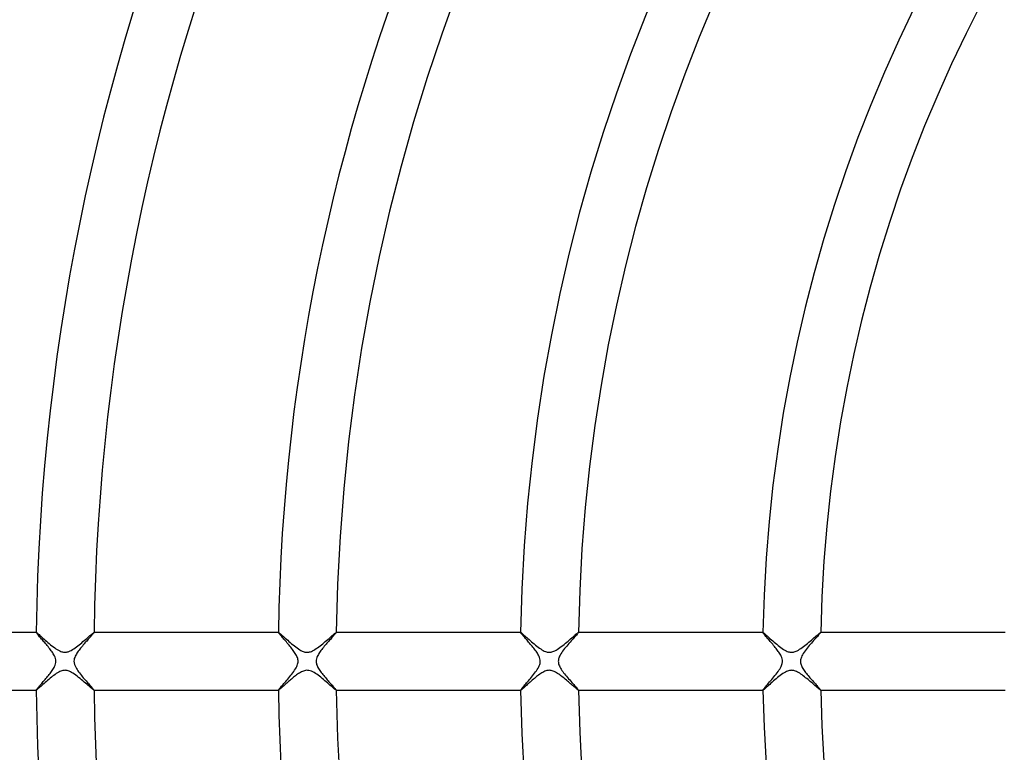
# Model space of a CAD drawing. Header units: millimetres. Extents: x -258 to 258, y -258 to 258.
# Tile 17 of 71: x -154 to -86, y -6 to 44. Entities that reach past the tile are written whole.
import ezdxf

# ---------------------------------------------------------------- set-up
doc = ezdxf.new("R2010")
doc.units = ezdxf.units.MM
doc.layers.add('HIDDEN', color=7, linetype='Continuous')
doc.layers.add('THICK', color=7, linetype='Continuous')

msp = doc.modelspace()

# ---------------------------------------------------------------- linework, layer by layer
at = {"layer": 'HIDDEN'}
for p, q in [((-152.734, 2), (-152.737, 2)), ((-152.737, 1.998), (-152.737, 1.999)), ((-152.737, 1.999), (-152.736, 1.999)), ((-152.737, 1.997), (-152.737, 1.998)), ((-152.736, 1.999), (-152.736, 2)), ((-152.736, 2), (-152.735, 2)), ((-152.735, 2), (-152.734, 2)), ((-152.734, 2), (-152.723, 1.995)), ((-152.723, 1.995), (-152.703, 1.982)), ((-152.703, 1.982), (-152.674, 1.96)), ((-152.674, 1.96), (-152.637, 1.929)), ((-152.637, 1.929), (-152.592, 1.891)), ((-152.592, 1.891), (-152.54, 1.846)), ((-152.54, 1.846), (-152.481, 1.794)), ((-152.481, 1.794), (-152.416, 1.737)), ((-152.416, 1.737), (-152.345, 1.674)), ((-152.345, 1.674), (-152.27, 1.607)), ((-152.27, 1.607), (-152.189, 1.536)), ((-152.189, 1.536), (-152.105, 1.462)), ((-152.105, 1.462), (-152.017, 1.385)), ((-152.017, 1.385), (-151.925, 1.306)), ((-149.502, 1.359), (-149.413, 1.434)), ((-149.413, 1.434), (-149.327, 1.508)), ((-149.327, 1.508), (-149.244, 1.58)), ((-149.244, 1.58), (-149.164, 1.65)), ((-149.164, 1.65), (-149.089, 1.715)), ((-149.089, 1.715), (-149.019, 1.776)), ((-149.019, 1.776), (-148.955, 1.831)), ((-148.955, 1.831), (-148.898, 1.88)), ((-148.898, 1.88), (-148.848, 1.922)), ((-148.848, 1.922), (-148.806, 1.955)), ((-148.806, 1.955), (-148.774, 1.98)), ((-148.774, 1.98), (-148.752, 1.995)), ((-148.752, 1.995), (-148.739, 2)), ((-148.737, 2), (-148.739, 2)), ((-148.739, 2), (-148.738, 2)), ((-148.738, 2), (-148.738, 2)), ((-148.738, 2), (-148.737, 1.999)), ((-148.737, 1.999), (-148.737, 1.999)), ((-148.737, 1.999), (-148.737, 1.998)), ((-148.737, 1.998), (-148.737, 1.997)), ((-135.985, 1.999), (-135.984, 2)), ((-135.983, 2), (-135.985, 2)), ((-135.985, 1.998), (-135.985, 1.999)), ((-135.985, 1.999), (-135.985, 1.999)), ((-135.985, 1.997), (-135.985, 1.998)), ((-135.984, 2), (-135.984, 2)), ((-135.984, 2), (-135.983, 2)), ((-135.983, 2), (-135.971, 1.995)), ((-135.971, 1.995), (-135.951, 1.982)), ((-135.951, 1.982), (-135.921, 1.959)), ((-135.921, 1.959), (-135.883, 1.928)), ((-135.883, 1.928), (-135.838, 1.889)), ((-135.838, 1.889), (-135.785, 1.843)), ((-135.785, 1.843), (-135.725, 1.79)), ((-135.725, 1.79), (-135.659, 1.731)), ((-135.659, 1.731), (-135.587, 1.668)), ((-135.587, 1.668), (-135.51, 1.6)), ((-135.51, 1.6), (-135.429, 1.528)), ((-135.429, 1.528), (-135.343, 1.453)), ((-135.343, 1.453), (-135.254, 1.375)), ((-135.254, 1.375), (-135.161, 1.295)), ((-132.829, 1.293), (-132.74, 1.368)), ((-132.74, 1.368), (-132.652, 1.443)), ((-132.652, 1.443), (-132.567, 1.516)), ((-132.567, 1.516), (-132.485, 1.588)), ((-132.485, 1.588), (-132.406, 1.656)), ((-132.406, 1.656), (-132.331, 1.721)), ((-132.331, 1.721), (-132.262, 1.781)), ((-132.262, 1.781), (-132.199, 1.835)), ((-132.199, 1.835), (-132.143, 1.883)), ((-132.143, 1.883), (-132.094, 1.923)), ((-132.094, 1.923), (-132.053, 1.956)), ((-132.053, 1.956), (-132.022, 1.98)), ((-132.022, 1.98), (-132, 1.995)), ((-132, 1.995), (-131.987, 2)), ((-131.985, 2), (-131.987, 2)), ((-131.987, 2), (-131.987, 2)), ((-131.987, 2), (-131.986, 2)), ((-131.986, 2), (-131.985, 1.999)), ((-131.985, 1.999), (-131.985, 1.999)), ((-131.985, 1.999), (-131.985, 1.998)), ((-131.985, 1.998), (-131.985, 1.997)), ((-119.233, 1.999), (-119.232, 2)), ((-119.231, 2), (-119.233, 2)), ((-119.233, 1.998), (-119.233, 1.999)), ((-119.233, 1.999), (-119.233, 1.999)), ((-119.233, 1.997), (-119.233, 1.998)), ((-119.232, 2), (-119.231, 2)), ((-119.231, 2), (-119.231, 2)), ((-119.231, 2), (-119.22, 1.996)), ((-119.22, 1.996), (-119.202, 1.984)), ((-119.202, 1.984), (-119.176, 1.964)), ((-119.176, 1.964), (-119.142, 1.937)), ((-119.142, 1.937), (-119.101, 1.902)), ((-119.101, 1.902), (-119.053, 1.861)), ((-119.053, 1.861), (-118.999, 1.813)), ((-118.999, 1.813), (-118.939, 1.76)), ((-118.939, 1.76), (-118.874, 1.702)), ((-118.874, 1.702), (-118.803, 1.639)), ((-118.803, 1.639), (-118.728, 1.572)), ((-118.728, 1.572), (-118.648, 1.502)), ((-118.648, 1.502), (-118.565, 1.429)), ((-118.565, 1.429), (-118.478, 1.353)), ((-116.04, 1.324), (-115.949, 1.402)), ((-115.949, 1.402), (-115.859, 1.479)), ((-115.859, 1.479), (-115.772, 1.554)), ((-115.772, 1.554), (-115.689, 1.626)), ((-115.689, 1.626), (-115.609, 1.695)), ((-115.609, 1.695), (-115.535, 1.759)), ((-115.535, 1.759), (-115.467, 1.818)), ((-115.467, 1.818), (-115.406, 1.87)), ((-115.406, 1.87), (-115.353, 1.915)), ((-115.353, 1.915), (-115.308, 1.951)), ((-115.308, 1.951), (-115.273, 1.978)), ((-115.273, 1.978), (-115.249, 1.994)), ((-115.249, 1.994), (-115.235, 2)), ((-115.233, 2), (-115.235, 2)), ((-115.235, 2), (-115.234, 2)), ((-115.234, 2), (-115.234, 2)), ((-115.234, 2), (-115.233, 1.999)), ((-115.233, 1.999), (-115.233, 1.999)), ((-115.233, 1.999), (-115.233, 1.998)), ((-115.233, 1.998), (-115.233, 1.997)), ((-102.481, 1.997), (-102.48, 1.998)), ((-102.48, 1.999), (-102.479, 2)), ((-102.478, 2), (-102.48, 2)), ((-102.48, 1.998), (-102.48, 1.999)), ((-102.48, 1.999), (-102.48, 1.999)), ((-102.479, 2), (-102.479, 2)), ((-102.479, 2), (-102.478, 2)), ((-102.478, 2), (-102.468, 1.996)), ((-102.468, 1.996), (-102.45, 1.984)), ((-102.45, 1.984), (-102.424, 1.964)), ((-102.424, 1.964), (-102.39, 1.937)), ((-102.39, 1.937), (-102.349, 1.902)), ((-102.349, 1.902), (-102.3, 1.86)), ((-102.3, 1.86), (-102.245, 1.812)), ((-102.245, 1.812), (-102.184, 1.757)), ((-102.184, 1.757), (-102.116, 1.697)), ((-102.116, 1.697), (-102.044, 1.632)), ((-102.044, 1.632), (-101.966, 1.563)), ((-101.966, 1.563), (-101.883, 1.49)), ((-101.883, 1.49), (-101.796, 1.414)), ((-101.796, 1.414), (-101.705, 1.334)), ((-99.297, 1.318), (-99.206, 1.395)), ((-99.206, 1.395), (-99.117, 1.471)), ((-99.117, 1.471), (-99.03, 1.546)), ((-99.03, 1.546), (-98.947, 1.618)), ((-98.947, 1.618), (-98.867, 1.687)), ((-98.867, 1.687), (-98.791, 1.752)), ((-98.791, 1.752), (-98.722, 1.811)), ((-98.722, 1.811), (-98.66, 1.865)), ((-98.66, 1.865), (-98.605, 1.911)), ((-98.605, 1.911), (-98.558, 1.948)), ((-98.558, 1.948), (-98.522, 1.977)), ((-98.522, 1.977), (-98.496, 1.994)), ((-98.496, 1.994), (-98.482, 2)), ((-98.48, 2), (-98.482, 2)), ((-98.482, 2), (-98.481, 2)), ((-98.481, 2), (-98.481, 2)), ((-98.481, 2), (-98.48, 1.999)), ((-98.48, 1.999), (-98.48, 1.999)), ((-98.48, 1.999), (-98.48, 1.998)), ((-98.48, 1.998), (-98.48, 1.997)), ((-151.925, 1.306), (-151.832, 1.227)), ((-151.832, 1.227), (-151.738, 1.15)), ((-151.738, 1.15), (-151.644, 1.074)), ((-151.644, 1.074), (-151.551, 1.001)), ((-151.551, 1.001), (-151.458, 0.932)), ((-151.458, 0.932), (-151.367, 0.868)), ((-151.367, 0.868), (-151.278, 0.81)), ((-151.278, 0.81), (-151.191, 0.759)), ((-151.191, 0.759), (-151.108, 0.716)), ((-151.108, 0.716), (-151.034, 0.684)), ((-151.034, 0.684), (-150.967, 0.66)), ((-150.534, 0.658), (-150.468, 0.682)), ((-150.468, 0.682), (-150.393, 0.714)), ((-150.393, 0.714), (-150.309, 0.757)), ((-150.309, 0.757), (-150.223, 0.807)), ((-150.223, 0.807), (-150.135, 0.863)), ((-150.135, 0.863), (-150.046, 0.925)), ((-150.046, 0.925), (-149.956, 0.991)), ((-149.956, 0.991), (-149.865, 1.061)), ((-149.865, 1.061), (-149.774, 1.133)), ((-149.774, 1.133), (-149.682, 1.207)), ((-149.682, 1.207), (-149.591, 1.283)), ((-149.591, 1.283), (-149.502, 1.359)), ((-135.161, 1.295), (-135.068, 1.216)), ((-135.068, 1.216), (-134.973, 1.138)), ((-134.973, 1.138), (-134.879, 1.062)), ((-134.879, 1.062), (-134.785, 0.989)), ((-134.785, 0.989), (-134.693, 0.921)), ((-134.693, 0.921), (-134.601, 0.858)), ((-134.601, 0.858), (-134.512, 0.801)), ((-134.512, 0.801), (-134.425, 0.75)), ((-134.425, 0.75), (-134.344, 0.71)), ((-134.344, 0.71), (-134.27, 0.679)), ((-133.771, 0.662), (-133.704, 0.687)), ((-133.704, 0.687), (-133.627, 0.722)), ((-133.627, 0.722), (-133.543, 0.766)), ((-133.543, 0.766), (-133.457, 0.817)), ((-133.457, 0.817), (-133.369, 0.874)), ((-133.369, 0.874), (-133.28, 0.936)), ((-133.28, 0.936), (-133.191, 1.003)), ((-133.191, 1.003), (-133.1, 1.072)), ((-133.1, 1.072), (-133.01, 1.144)), ((-133.01, 1.144), (-132.919, 1.218)), ((-132.919, 1.218), (-132.829, 1.293)), ((-118.478, 1.353), (-118.389, 1.277)), ((-118.389, 1.277), (-118.298, 1.2)), ((-118.298, 1.2), (-118.207, 1.125)), ((-118.207, 1.125), (-118.116, 1.052)), ((-118.116, 1.052), (-118.025, 0.982)), ((-118.025, 0.982), (-117.935, 0.916)), ((-117.935, 0.916), (-117.846, 0.855)), ((-117.846, 0.855), (-117.759, 0.799)), ((-117.759, 0.799), (-117.675, 0.75)), ((-117.675, 0.75), (-117.595, 0.71)), ((-117.595, 0.71), (-117.521, 0.679)), ((-117.011, 0.666), (-116.944, 0.691)), ((-116.944, 0.691), (-116.868, 0.726)), ((-116.868, 0.726), (-116.783, 0.771)), ((-116.783, 0.771), (-116.695, 0.824)), ((-116.695, 0.824), (-116.604, 0.884)), ((-116.604, 0.884), (-116.512, 0.949)), ((-116.512, 0.949), (-116.418, 1.019)), ((-116.418, 1.019), (-116.323, 1.093)), ((-116.323, 1.093), (-116.228, 1.169)), ((-116.228, 1.169), (-116.134, 1.246)), ((-116.134, 1.246), (-116.04, 1.324)), ((-101.705, 1.334), (-101.612, 1.254)), ((-101.612, 1.254), (-101.517, 1.175)), ((-101.517, 1.175), (-101.422, 1.097)), ((-101.422, 1.097), (-101.327, 1.022)), ((-101.327, 1.022), (-101.232, 0.95)), ((-101.232, 0.95), (-101.138, 0.883)), ((-101.138, 0.883), (-101.046, 0.822)), ((-101.046, 0.822), (-100.956, 0.768)), ((-100.956, 0.768), (-100.87, 0.722)), ((-100.87, 0.722), (-100.792, 0.687)), ((-100.792, 0.687), (-100.722, 0.662)), ((-100.246, 0.671), (-100.18, 0.697)), ((-100.18, 0.697), (-100.106, 0.732)), ((-100.106, 0.732), (-100.024, 0.776)), ((-100.024, 0.776), (-99.938, 0.828)), ((-99.938, 0.828), (-99.85, 0.886)), ((-99.85, 0.886), (-99.761, 0.95)), ((-99.761, 0.95), (-99.669, 1.018)), ((-99.669, 1.018), (-99.576, 1.09)), ((-99.576, 1.09), (-99.483, 1.164)), ((-99.483, 1.164), (-99.39, 1.241)), ((-99.39, 1.241), (-99.297, 1.318)), ((-150.967, 0.66), (-150.907, 0.643)), ((-150.907, 0.643), (-150.853, 0.633)), ((-150.853, 0.633), (-150.801, 0.627)), ((-150.801, 0.627), (-150.75, 0.625)), ((-150.75, 0.625), (-150.698, 0.626)), ((-150.698, 0.626), (-150.646, 0.632)), ((-150.646, 0.632), (-150.593, 0.643)), ((-150.593, 0.643), (-150.534, 0.658)), ((-134.27, 0.679), (-134.205, 0.656)), ((-134.205, 0.656), (-134.146, 0.641)), ((-134.146, 0.641), (-134.093, 0.631)), ((-134.093, 0.631), (-134.041, 0.626)), ((-134.041, 0.626), (-133.989, 0.625)), ((-133.989, 0.625), (-133.937, 0.627)), ((-133.937, 0.627), (-133.885, 0.634)), ((-133.885, 0.634), (-133.832, 0.645)), ((-133.832, 0.645), (-133.771, 0.662)), ((-117.521, 0.679), (-117.454, 0.656)), ((-117.454, 0.656), (-117.393, 0.64)), ((-117.393, 0.64), (-117.338, 0.631)), ((-117.338, 0.631), (-117.285, 0.626)), ((-117.285, 0.626), (-117.232, 0.625)), ((-117.232, 0.625), (-117.178, 0.628)), ((-117.178, 0.628), (-117.125, 0.636)), ((-117.125, 0.636), (-117.071, 0.648)), ((-117.071, 0.648), (-117.011, 0.666)), ((-100.722, 0.662), (-100.66, 0.644)), ((-100.66, 0.644), (-100.605, 0.633)), ((-100.605, 0.633), (-100.555, 0.627)), ((-100.555, 0.627), (-100.506, 0.625)), ((-100.506, 0.625), (-100.456, 0.626)), ((-100.456, 0.626), (-100.406, 0.631)), ((-100.406, 0.631), (-100.356, 0.64)), ((-100.356, 0.64), (-100.304, 0.652)), ((-100.304, 0.652), (-100.246, 0.671)), ((-151.026, -0.68), (-151.099, -0.712)), ((-150.961, -0.658), (-151.026, -0.68)), ((-150.902, -0.642), (-150.961, -0.658)), ((-150.848, -0.632), (-150.902, -0.642)), ((-150.796, -0.626), (-150.848, -0.632)), ((-150.744, -0.625), (-150.796, -0.626)), ((-150.691, -0.627), (-150.744, -0.625)), ((-150.639, -0.634), (-150.691, -0.627)), ((-150.585, -0.644), (-150.639, -0.634)), ((-150.524, -0.662), (-150.585, -0.644)), ((-150.453, -0.688), (-150.524, -0.662)), ((-134.252, -0.672), (-134.324, -0.701)), ((-134.178, -0.649), (-134.252, -0.672)), ((-134.104, -0.633), (-134.178, -0.649)), ((-134.028, -0.625), (-134.104, -0.633)), ((-133.951, -0.626), (-134.028, -0.625)), ((-133.871, -0.637), (-133.951, -0.626)), ((-133.788, -0.657), (-133.871, -0.637)), ((-133.699, -0.689), (-133.788, -0.657)), ((-117.484, -0.665), (-117.559, -0.694)), ((-117.41, -0.644), (-117.484, -0.665)), ((-117.338, -0.631), (-117.41, -0.644)), ((-117.269, -0.625), (-117.338, -0.631)), ((-117.2, -0.626), (-117.269, -0.625)), ((-117.13, -0.635), (-117.2, -0.626)), ((-117.057, -0.652), (-117.13, -0.635)), ((-116.982, -0.676), (-117.057, -0.652)), ((-116.906, -0.708), (-116.982, -0.676)), ((-100.765, -0.677), (-100.836, -0.706)), ((-100.702, -0.656), (-100.765, -0.677)), ((-100.647, -0.641), (-100.702, -0.656)), ((-100.595, -0.632), (-100.647, -0.641)), ((-100.544, -0.626), (-100.595, -0.632)), ((-100.493, -0.625), (-100.544, -0.626)), ((-100.442, -0.627), (-100.493, -0.625)), ((-100.392, -0.633), (-100.442, -0.627)), ((-100.339, -0.643), (-100.392, -0.633)), ((-100.283, -0.659), (-100.339, -0.643)), ((-100.222, -0.68), (-100.283, -0.659)), ((-100.156, -0.708), (-100.222, -0.68)), ((-151.945, -1.323), (-152.03, -1.396)), ((-151.86, -1.251), (-151.945, -1.323)), ((-151.773, -1.178), (-151.86, -1.251)), ((-151.686, -1.108), (-151.773, -1.178)), ((-151.6, -1.039), (-151.686, -1.108)), ((-151.514, -0.974), (-151.6, -1.039)), ((-151.429, -0.911), (-151.514, -0.974)), ((-151.344, -0.853), (-151.429, -0.911)), ((-151.261, -0.8), (-151.344, -0.853)), ((-151.178, -0.752), (-151.261, -0.8)), ((-151.099, -0.712), (-151.178, -0.752)), ((-150.374, -0.723), (-150.453, -0.688)), ((-150.286, -0.77), (-150.374, -0.723)), ((-150.193, -0.826), (-150.286, -0.77)), ((-150.097, -0.889), (-150.193, -0.826)), ((-149.999, -0.959), (-150.097, -0.889)), ((-149.9, -1.033), (-149.999, -0.959)), ((-149.801, -1.111), (-149.9, -1.033)), ((-149.701, -1.192), (-149.801, -1.111)), ((-149.601, -1.275), (-149.701, -1.192)), ((-149.504, -1.356), (-149.601, -1.275)), ((-149.411, -1.436), (-149.504, -1.356)), ((-135.218, -1.343), (-135.284, -1.401)), ((-135.149, -1.285), (-135.218, -1.343)), ((-135.079, -1.226), (-135.149, -1.285)), ((-135.008, -1.167), (-135.079, -1.226)), ((-134.938, -1.11), (-135.008, -1.167)), ((-134.868, -1.054), (-134.938, -1.11)), ((-134.798, -1), (-134.868, -1.054)), ((-134.729, -0.948), (-134.798, -1)), ((-134.661, -0.899), (-134.729, -0.948)), ((-134.594, -0.853), (-134.661, -0.899)), ((-134.529, -0.811), (-134.594, -0.853)), ((-134.463, -0.772), (-134.529, -0.811)), ((-134.395, -0.734), (-134.463, -0.772)), ((-134.324, -0.701), (-134.395, -0.734)), ((-133.608, -0.731), (-133.699, -0.689)), ((-133.516, -0.781), (-133.608, -0.731)), ((-133.423, -0.838), (-133.516, -0.781)), ((-133.331, -0.9), (-133.423, -0.838)), ((-133.239, -0.967), (-133.331, -0.9)), ((-133.146, -1.036), (-133.239, -0.967)), ((-133.052, -1.11), (-133.146, -1.036)), ((-132.958, -1.186), (-133.052, -1.11)), ((-132.864, -1.264), (-132.958, -1.186)), ((-132.77, -1.343), (-132.864, -1.264)), ((-132.678, -1.421), (-132.77, -1.343)), ((-118.427, -1.309), (-118.499, -1.372)), ((-118.352, -1.246), (-118.427, -1.309)), ((-118.278, -1.184), (-118.352, -1.246)), ((-118.204, -1.123), (-118.278, -1.184)), ((-118.13, -1.064), (-118.204, -1.123)), ((-118.057, -1.007), (-118.13, -1.064)), ((-117.985, -0.953), (-118.057, -1.007)), ((-117.915, -0.902), (-117.985, -0.953)), ((-117.845, -0.854), (-117.915, -0.902)), ((-117.777, -0.81), (-117.845, -0.854)), ((-117.707, -0.768), (-117.777, -0.81)), ((-117.634, -0.729), (-117.707, -0.768)), ((-117.559, -0.694), (-117.634, -0.729)), ((-116.829, -0.746), (-116.906, -0.708)), ((-116.752, -0.789), (-116.829, -0.746)), ((-116.676, -0.836), (-116.752, -0.789)), ((-116.6, -0.887), (-116.676, -0.836)), ((-116.525, -0.94), (-116.6, -0.887)), ((-116.45, -0.995), (-116.525, -0.94)), ((-116.374, -1.053), (-116.45, -0.995)), ((-116.297, -1.113), (-116.374, -1.053)), ((-116.221, -1.175), (-116.297, -1.113)), ((-116.144, -1.238), (-116.221, -1.175)), ((-116.068, -1.301), (-116.144, -1.238)), ((-115.992, -1.365), (-116.068, -1.301)), ((-101.646, -1.284), (-101.738, -1.363)), ((-101.553, -1.205), (-101.646, -1.284)), ((-101.459, -1.128), (-101.553, -1.205)), ((-101.365, -1.053), (-101.459, -1.128)), ((-101.272, -0.981), (-101.365, -1.053)), ((-101.181, -0.914), (-101.272, -0.981)), ((-101.091, -0.852), (-101.181, -0.914)), ((-101.003, -0.796), (-101.091, -0.852)), ((-100.917, -0.746), (-101.003, -0.796)), ((-100.836, -0.706), (-100.917, -0.746)), ((-100.086, -0.742), (-100.156, -0.708)), ((-100.01, -0.784), (-100.086, -0.742)), ((-99.931, -0.833), (-100.01, -0.784)), ((-99.85, -0.886), (-99.931, -0.833)), ((-99.768, -0.944), (-99.85, -0.886)), ((-99.686, -1.005), (-99.768, -0.944)), ((-99.603, -1.069), (-99.686, -1.005)), ((-99.52, -1.135), (-99.603, -1.069)), ((-99.437, -1.202), (-99.52, -1.135)), ((-99.355, -1.269), (-99.437, -1.202)), ((-99.276, -1.336), (-99.355, -1.269)), ((-99.199, -1.401), (-99.276, -1.336)), ((-152.737, -1.998), (-152.737, -1.998)), ((-152.737, -1.999), (-152.737, -1.998)), ((-152.736, -1.999), (-152.737, -1.999)), ((-152.737, -2), (-152.734, -2)), ((-152.736, -2), (-152.736, -1.999)), ((-152.735, -2), (-152.736, -2)), ((-152.734, -2), (-152.735, -2)), ((-152.723, -1.995), (-152.734, -2)), ((-152.702, -1.981), (-152.723, -1.995)), ((-152.673, -1.959), (-152.702, -1.981)), ((-152.635, -1.928), (-152.673, -1.959)), ((-152.589, -1.889), (-152.635, -1.928)), ((-152.537, -1.844), (-152.589, -1.889)), ((-152.478, -1.792), (-152.537, -1.844)), ((-152.414, -1.735), (-152.478, -1.792)), ((-152.345, -1.674), (-152.414, -1.735)), ((-152.27, -1.608), (-152.345, -1.674)), ((-152.193, -1.539), (-152.27, -1.608)), ((-152.112, -1.468), (-152.193, -1.539)), ((-152.03, -1.396), (-152.112, -1.468)), ((-149.321, -1.513), (-149.411, -1.436)), ((-149.236, -1.587), (-149.321, -1.513)), ((-149.156, -1.657), (-149.236, -1.587)), ((-149.08, -1.723), (-149.156, -1.657)), ((-149.011, -1.783), (-149.08, -1.723)), ((-148.948, -1.837), (-149.011, -1.783)), ((-148.892, -1.885), (-148.948, -1.837)), ((-148.844, -1.925), (-148.892, -1.885)), ((-148.803, -1.957), (-148.844, -1.925)), ((-148.773, -1.981), (-148.803, -1.957)), ((-148.751, -1.995), (-148.773, -1.981)), ((-148.739, -2), (-148.751, -1.995)), ((-148.738, -2), (-148.739, -2)), ((-148.739, -2), (-148.737, -2)), ((-148.737, -1.999), (-148.738, -2)), ((-148.738, -2), (-148.738, -2)), ((-148.737, -1.998), (-148.737, -1.998)), ((-148.737, -1.998), (-148.737, -1.999)), ((-148.737, -1.999), (-148.737, -1.999)), ((-135.985, -1.998), (-135.985, -1.998)), ((-135.985, -1.999), (-135.985, -1.998)), ((-135.984, -2), (-135.985, -1.999)), ((-135.985, -1.999), (-135.985, -1.999)), ((-135.985, -2), (-135.983, -2)), ((-135.983, -2), (-135.984, -2)), ((-135.984, -2), (-135.984, -2)), ((-135.975, -1.997), (-135.983, -2)), ((-135.962, -1.989), (-135.975, -1.997)), ((-135.944, -1.976), (-135.962, -1.989)), ((-135.921, -1.958), (-135.944, -1.976)), ((-135.893, -1.935), (-135.921, -1.958)), ((-135.86, -1.908), (-135.893, -1.935)), ((-135.824, -1.877), (-135.86, -1.908)), ((-135.783, -1.842), (-135.824, -1.877)), ((-135.739, -1.803), (-135.783, -1.842)), ((-135.692, -1.761), (-135.739, -1.803)), ((-135.641, -1.716), (-135.692, -1.761)), ((-135.588, -1.669), (-135.641, -1.716)), ((-135.532, -1.619), (-135.588, -1.669)), ((-135.473, -1.567), (-135.532, -1.619)), ((-135.413, -1.513), (-135.473, -1.567)), ((-135.349, -1.458), (-135.413, -1.513)), ((-135.284, -1.401), (-135.349, -1.458)), ((-132.587, -1.499), (-132.678, -1.421)), ((-132.5, -1.574), (-132.587, -1.499)), ((-132.417, -1.646), (-132.5, -1.574)), ((-132.34, -1.713), (-132.417, -1.646)), ((-132.268, -1.775), (-132.34, -1.713)), ((-132.203, -1.831), (-132.268, -1.775)), ((-132.145, -1.881), (-132.203, -1.831)), ((-132.095, -1.922), (-132.145, -1.881)), ((-132.054, -1.956), (-132.095, -1.922)), ((-132.022, -1.98), (-132.054, -1.956)), ((-132, -1.995), (-132.022, -1.98)), ((-131.987, -2), (-132, -1.995)), ((-131.986, -2), (-131.987, -2)), ((-131.987, -2), (-131.987, -2)), ((-131.987, -2), (-131.985, -2)), ((-131.985, -1.999), (-131.986, -2)), ((-131.985, -1.998), (-131.985, -1.998)), ((-131.985, -1.998), (-131.985, -1.999)), ((-131.985, -1.999), (-131.985, -1.999)), ((-119.233, -1.999), (-119.233, -1.998)), ((-119.233, -1.998), (-119.233, -1.998)), ((-119.232, -2), (-119.233, -1.999)), ((-119.233, -1.999), (-119.233, -1.999)), ((-119.233, -2), (-119.231, -2)), ((-119.231, -2), (-119.232, -2)), ((-119.222, -1.997), (-119.231, -2)), ((-119.231, -2), (-119.231, -2)), ((-119.206, -1.987), (-119.222, -1.997)), ((-119.185, -1.971), (-119.206, -1.987)), ((-119.157, -1.949), (-119.185, -1.971)), ((-119.124, -1.921), (-119.157, -1.949)), ((-119.086, -1.889), (-119.124, -1.921)), ((-119.043, -1.851), (-119.086, -1.889)), ((-118.996, -1.81), (-119.043, -1.851)), ((-118.944, -1.765), (-118.996, -1.81)), ((-118.889, -1.716), (-118.944, -1.765)), ((-118.831, -1.664), (-118.889, -1.716)), ((-118.77, -1.61), (-118.831, -1.664)), ((-118.706, -1.553), (-118.77, -1.61)), ((-118.639, -1.494), (-118.706, -1.553)), ((-118.571, -1.434), (-118.639, -1.494)), ((-118.499, -1.372), (-118.571, -1.434)), ((-115.918, -1.429), (-115.992, -1.365)), ((-115.845, -1.491), (-115.918, -1.429)), ((-115.774, -1.553), (-115.845, -1.491)), ((-115.706, -1.611), (-115.774, -1.553)), ((-115.641, -1.667), (-115.706, -1.611)), ((-115.58, -1.72), (-115.641, -1.667)), ((-115.523, -1.77), (-115.58, -1.72)), ((-115.47, -1.815), (-115.523, -1.77)), ((-115.422, -1.857), (-115.47, -1.815)), ((-115.378, -1.893), (-115.422, -1.857)), ((-115.34, -1.925), (-115.378, -1.893)), ((-115.307, -1.952), (-115.34, -1.925)), ((-115.28, -1.973), (-115.307, -1.952)), ((-115.259, -1.988), (-115.28, -1.973)), ((-115.244, -1.997), (-115.259, -1.988)), ((-115.235, -2), (-115.244, -1.997)), ((-115.234, -2), (-115.235, -2)), ((-115.235, -2), (-115.233, -2)), ((-115.233, -1.999), (-115.234, -2)), ((-115.234, -2), (-115.234, -2)), ((-115.233, -1.998), (-115.233, -1.998)), ((-115.233, -1.998), (-115.233, -1.999)), ((-115.233, -1.999), (-115.233, -1.999)), ((-102.48, -1.998), (-102.481, -1.998)), ((-102.48, -1.999), (-102.48, -1.998)), ((-102.479, -2), (-102.48, -1.999)), ((-102.48, -1.999), (-102.48, -1.999)), ((-102.48, -2), (-102.478, -2)), ((-102.478, -2), (-102.479, -2)), ((-102.479, -2), (-102.479, -2)), ((-102.464, -1.994), (-102.478, -2)), ((-102.438, -1.975), (-102.464, -1.994)), ((-102.4, -1.945), (-102.438, -1.975)), ((-102.353, -1.906), (-102.4, -1.945)), ((-102.297, -1.857), (-102.353, -1.906)), ((-102.233, -1.801), (-102.297, -1.857)), ((-102.162, -1.738), (-102.233, -1.801)), ((-102.085, -1.669), (-102.162, -1.738)), ((-102.003, -1.596), (-102.085, -1.669)), ((-101.918, -1.52), (-102.003, -1.596)), ((-101.829, -1.442), (-101.918, -1.52)), ((-101.738, -1.363), (-101.829, -1.442)), ((-99.125, -1.464), (-99.199, -1.401)), ((-99.054, -1.525), (-99.125, -1.464)), ((-98.985, -1.584), (-99.054, -1.525)), ((-98.921, -1.64), (-98.985, -1.584)), ((-98.859, -1.693), (-98.921, -1.64)), ((-98.802, -1.743), (-98.859, -1.693)), ((-98.748, -1.789), (-98.802, -1.743)), ((-98.699, -1.832), (-98.748, -1.789)), ((-98.654, -1.87), (-98.699, -1.832)), ((-98.613, -1.904), (-98.654, -1.87)), ((-98.578, -1.933), (-98.613, -1.904)), ((-98.548, -1.957), (-98.578, -1.933)), ((-98.523, -1.976), (-98.548, -1.957)), ((-98.504, -1.989), (-98.523, -1.976)), ((-98.49, -1.997), (-98.504, -1.989)), ((-98.482, -2), (-98.49, -1.997)), ((-98.481, -2), (-98.482, -2)), ((-98.482, -2), (-98.48, -2)), ((-98.48, -1.999), (-98.481, -2)), ((-98.481, -2), (-98.481, -2)), ((-98.48, -1.998), (-98.48, -1.998)), ((-98.48, -1.998), (-98.48, -1.999)), ((-98.48, -1.999), (-98.48, -1.999))]:
    msp.add_line(p, q, dxfattribs=at)
for radius, start, end in [(211, 90.37481, 179.62519), (188.625, 90.11022, 179.88978), (186.25, 90.17456, 179.82544), (183.875, 90.222, 179.778), (181.5, 90.26188, 179.73812), (179.125, 90.29735, 179.70265), (176.75, 90.32983, 179.67017), (174.375, 90.36014, 179.63986), (172, 90.38891, 179.6111), (169.625, 90.41641, 179.58359), (167.25, 90.44293, 179.55707), (164.875, 90.46866, 179.53134), (207.625, 179.99998, 0), (205.25, 179.99998, 0), (202.875, 179.99998, 0), (200.5, 179.99998, 0), (198.125, 179.99998, 0), (195.75, 179.99998, 0), (193.375, 179.99998, 0), (191, 179.99998, 0), (188.625, 180.11022, 269.88978), (186.25, 180.17456, 269.82544), (183.875, 180.222, 269.778), (181.5, 180.26188, 269.73812), (179.125, 180.29735, 269.70265), (176.75, 180.32983, 269.67017), (174.375, 180.36014, 269.63986), (172, 180.3889, 269.61109), (169.625, 180.41641, 269.58359), (167.25, 180.44293, 269.55707), (164.875, 180.46866, 269.53134), (211, 180.37481, 269.62519)]:
    msp.add_arc((0, 0), radius, start, end, dxfattribs=at)
at = {"layer": 'THICK'}
for p, q in [((-152.737, 2), (-163.488, 2)), ((-152.734, 1.99), (-152.737, 1.997)), ((-152.727, 1.976), (-152.734, 1.99)), ((-152.714, 1.958), (-152.727, 1.976)), ((-152.696, 1.935), (-152.714, 1.958)), ((-152.674, 1.907), (-152.696, 1.935)), ((-152.647, 1.874), (-152.674, 1.907)), ((-152.616, 1.837), (-152.647, 1.874)), ((-152.581, 1.796), (-152.616, 1.837)), ((-152.543, 1.751), (-152.581, 1.796)), ((-152.501, 1.703), (-152.543, 1.751)), ((-152.457, 1.652), (-152.501, 1.703)), ((-152.41, 1.598), (-152.457, 1.652)), ((-152.361, 1.541), (-152.41, 1.598)), ((-152.31, 1.482), (-152.361, 1.541)), ((-152.257, 1.421), (-152.31, 1.482)), ((-152.202, 1.357), (-152.257, 1.421)), ((-149.245, 1.404), (-149.303, 1.338)), ((-149.188, 1.468), (-149.245, 1.404)), ((-149.133, 1.53), (-149.188, 1.468)), ((-149.081, 1.589), (-149.133, 1.53)), ((-149.031, 1.645), (-149.081, 1.589)), ((-148.984, 1.698), (-149.031, 1.645)), ((-148.941, 1.747), (-148.984, 1.698)), ((-148.9, 1.793), (-148.941, 1.747)), ((-148.864, 1.835), (-148.9, 1.793)), ((-148.831, 1.872), (-148.864, 1.835)), ((-148.803, 1.906), (-148.831, 1.872)), ((-148.78, 1.934), (-148.803, 1.906)), ((-148.761, 1.958), (-148.78, 1.934)), ((-148.748, 1.976), (-148.761, 1.958)), ((-148.739, 1.99), (-148.748, 1.976)), ((-148.737, 1.997), (-148.739, 1.99)), ((-135.985, 2), (-148.737, 2)), ((-135.982, 1.989), (-135.985, 1.997)), ((-135.973, 1.973), (-135.982, 1.989)), ((-135.958, 1.952), (-135.973, 1.973)), ((-135.937, 1.925), (-135.958, 1.952)), ((-135.91, 1.892), (-135.937, 1.925)), ((-135.879, 1.854), (-135.91, 1.892)), ((-135.843, 1.811), (-135.879, 1.854)), ((-135.802, 1.764), (-135.843, 1.811)), ((-135.758, 1.713), (-135.802, 1.764)), ((-135.711, 1.657), (-135.758, 1.713)), ((-135.66, 1.599), (-135.711, 1.657)), ((-135.607, 1.537), (-135.66, 1.599)), ((-135.551, 1.473), (-135.607, 1.537)), ((-135.493, 1.406), (-135.551, 1.473)), ((-135.433, 1.336), (-135.493, 1.406)), ((-132.507, 1.389), (-132.566, 1.322)), ((-132.449, 1.455), (-132.507, 1.389)), ((-132.393, 1.518), (-132.449, 1.455)), ((-132.34, 1.578), (-132.393, 1.518)), ((-132.289, 1.635), (-132.34, 1.578)), ((-132.241, 1.689), (-132.289, 1.635)), ((-132.196, 1.74), (-132.241, 1.689)), ((-132.154, 1.787), (-132.196, 1.74)), ((-132.117, 1.83), (-132.154, 1.787)), ((-132.083, 1.869), (-132.117, 1.83)), ((-132.054, 1.903), (-132.083, 1.869)), ((-132.029, 1.932), (-132.054, 1.903)), ((-132.01, 1.957), (-132.029, 1.932)), ((-131.996, 1.976), (-132.01, 1.957)), ((-131.988, 1.989), (-131.996, 1.976)), ((-131.985, 1.997), (-131.988, 1.989)), ((-119.233, 2), (-131.985, 2)), ((-119.231, 1.989), (-119.233, 1.997)), ((-119.222, 1.975), (-119.231, 1.989)), ((-119.209, 1.956), (-119.222, 1.975)), ((-119.19, 1.931), (-119.209, 1.956)), ((-119.166, 1.901), (-119.19, 1.931)), ((-119.138, 1.867), (-119.166, 1.901)), ((-119.105, 1.828), (-119.138, 1.867)), ((-119.069, 1.785), (-119.105, 1.828)), ((-119.029, 1.739), (-119.069, 1.785)), ((-118.986, 1.689), (-119.029, 1.739)), ((-118.94, 1.635), (-118.986, 1.689)), ((-118.892, 1.579), (-118.94, 1.635)), ((-118.841, 1.521), (-118.892, 1.579)), ((-118.788, 1.46), (-118.841, 1.521)), ((-118.734, 1.397), (-118.788, 1.46)), ((-118.678, 1.331), (-118.734, 1.397)), ((-115.738, 1.41), (-115.812, 1.326)), ((-115.667, 1.49), (-115.738, 1.41)), ((-115.6, 1.565), (-115.667, 1.49)), ((-115.536, 1.636), (-115.6, 1.565)), ((-115.477, 1.703), (-115.536, 1.636)), ((-115.423, 1.763), (-115.477, 1.703)), ((-115.375, 1.818), (-115.423, 1.763)), ((-115.333, 1.866), (-115.375, 1.818)), ((-115.298, 1.908), (-115.333, 1.866)), ((-115.27, 1.942), (-115.298, 1.908)), ((-115.249, 1.969), (-115.27, 1.942)), ((-115.237, 1.987), (-115.249, 1.969)), ((-115.233, 1.997), (-115.237, 1.987)), ((-102.48, 2), (-115.233, 2)), ((-102.478, 1.989), (-102.481, 1.997)), ((-102.469, 1.974), (-102.478, 1.989)), ((-102.454, 1.954), (-102.469, 1.974)), ((-102.434, 1.927), (-102.454, 1.954)), ((-102.409, 1.896), (-102.434, 1.927)), ((-102.379, 1.86), (-102.409, 1.896)), ((-102.346, 1.819), (-102.379, 1.86)), ((-102.308, 1.775), (-102.346, 1.819)), ((-102.267, 1.726), (-102.308, 1.775)), ((-102.222, 1.675), (-102.267, 1.726)), ((-102.175, 1.62), (-102.222, 1.675)), ((-102.126, 1.563), (-102.175, 1.62)), ((-102.074, 1.503), (-102.126, 1.563)), ((-102.021, 1.441), (-102.074, 1.503)), ((-101.966, 1.377), (-102.021, 1.441)), ((-101.909, 1.311), (-101.966, 1.377)), ((-98.966, 1.433), (-99.039, 1.35)), ((-98.896, 1.511), (-98.966, 1.433)), ((-98.83, 1.585), (-98.896, 1.511)), ((-98.768, 1.654), (-98.83, 1.585)), ((-98.711, 1.718), (-98.768, 1.654)), ((-98.66, 1.776), (-98.711, 1.718)), ((-98.614, 1.828), (-98.66, 1.776)), ((-98.574, 1.874), (-98.614, 1.828)), ((-98.54, 1.914), (-98.574, 1.874)), ((-98.514, 1.946), (-98.54, 1.914)), ((-98.495, 1.97), (-98.514, 1.946)), ((-98.484, 1.988), (-98.495, 1.97)), ((-98.48, 1.997), (-98.484, 1.988)), ((-85.727, 2), (-98.48, 2)), ((-152.146, 1.292), (-152.202, 1.357)), ((-152.089, 1.225), (-152.146, 1.292)), ((-152.031, 1.156), (-152.089, 1.225)), ((-151.972, 1.085), (-152.031, 1.156)), ((-151.913, 1.013), (-151.972, 1.085)), ((-151.855, 0.941), (-151.913, 1.013)), ((-151.798, 0.868), (-151.855, 0.941)), ((-151.743, 0.796), (-151.798, 0.868)), ((-151.691, 0.725), (-151.743, 0.796)), ((-151.641, 0.655), (-151.691, 0.725)), ((-149.824, 0.7), (-149.873, 0.631)), ((-149.772, 0.77), (-149.824, 0.7)), ((-149.718, 0.841), (-149.772, 0.77)), ((-149.662, 0.913), (-149.718, 0.841)), ((-149.604, 0.985), (-149.662, 0.913)), ((-149.544, 1.056), (-149.604, 0.985)), ((-149.484, 1.128), (-149.544, 1.056)), ((-149.423, 1.199), (-149.484, 1.128)), ((-149.363, 1.269), (-149.423, 1.199)), ((-149.303, 1.338), (-149.363, 1.269)), ((-135.372, 1.264), (-135.433, 1.336)), ((-135.311, 1.192), (-135.372, 1.264)), ((-135.249, 1.119), (-135.311, 1.192)), ((-135.189, 1.045), (-135.249, 1.119)), ((-135.13, 0.972), (-135.189, 1.045)), ((-135.072, 0.9), (-135.13, 0.972)), ((-135.017, 0.827), (-135.072, 0.9)), ((-134.963, 0.756), (-135.017, 0.827)), ((-134.913, 0.686), (-134.963, 0.756)), ((-134.866, 0.618), (-134.913, 0.686)), ((-133.039, 0.748), (-133.09, 0.677)), ((-132.985, 0.82), (-133.039, 0.748)), ((-132.928, 0.892), (-132.985, 0.82)), ((-132.87, 0.964), (-132.928, 0.892)), ((-132.81, 1.036), (-132.87, 0.964)), ((-132.75, 1.109), (-132.81, 1.036)), ((-132.688, 1.18), (-132.75, 1.109)), ((-132.627, 1.252), (-132.688, 1.18)), ((-132.566, 1.322), (-132.627, 1.252)), ((-118.621, 1.264), (-118.678, 1.331)), ((-118.562, 1.195), (-118.621, 1.264)), ((-118.503, 1.124), (-118.562, 1.195)), ((-118.444, 1.052), (-118.503, 1.124)), ((-118.385, 0.979), (-118.444, 1.052)), ((-118.327, 0.906), (-118.385, 0.979)), ((-118.271, 0.833), (-118.327, 0.906)), ((-118.217, 0.761), (-118.271, 0.833)), ((-118.166, 0.69), (-118.217, 0.761)), ((-118.118, 0.621), (-118.166, 0.69)), ((-116.327, 0.695), (-116.389, 0.606)), ((-116.261, 0.785), (-116.327, 0.695)), ((-116.191, 0.876), (-116.261, 0.785)), ((-116.117, 0.967), (-116.191, 0.876)), ((-116.042, 1.058), (-116.117, 0.967)), ((-115.965, 1.149), (-116.042, 1.058)), ((-115.888, 1.239), (-115.965, 1.149)), ((-115.812, 1.326), (-115.888, 1.239)), ((-101.852, 1.243), (-101.909, 1.311)), ((-101.794, 1.174), (-101.852, 1.243)), ((-101.736, 1.104), (-101.794, 1.174)), ((-101.678, 1.033), (-101.736, 1.104)), ((-101.621, 0.962), (-101.678, 1.033)), ((-101.565, 0.892), (-101.621, 0.962)), ((-101.512, 0.823), (-101.565, 0.892)), ((-101.461, 0.754), (-101.512, 0.823)), ((-101.413, 0.687), (-101.461, 0.754)), ((-101.368, 0.621), (-101.413, 0.687)), ((-99.56, 0.718), (-99.624, 0.628)), ((-99.492, 0.809), (-99.56, 0.718)), ((-99.42, 0.901), (-99.492, 0.809)), ((-99.345, 0.993), (-99.42, 0.901)), ((-99.269, 1.084), (-99.345, 0.993)), ((-99.192, 1.175), (-99.269, 1.084)), ((-99.114, 1.264), (-99.192, 1.175)), ((-99.039, 1.35), (-99.114, 1.264)), ((-151.595, 0.586), (-151.641, 0.655)), ((-151.552, 0.518), (-151.595, 0.586)), ((-151.512, 0.449), (-151.552, 0.518)), ((-151.471, 0.371), (-151.512, 0.449)), ((-151.433, 0.285), (-151.471, 0.371)), ((-151.402, 0.193), (-151.433, 0.285)), ((-151.382, 0.097), (-151.402, 0.193)), ((-151.374, 0), (-151.382, 0.097)), ((-151.381, -0.093), (-151.374, 0)), ((-150.119, 0.093), (-150.126, 0)), ((-150.126, 0), (-150.116, -0.111)), ((-150.1, 0.185), (-150.119, 0.093)), ((-150.072, 0.272), (-150.1, 0.185)), ((-150.037, 0.353), (-150.072, 0.272)), ((-149.999, 0.428), (-150.037, 0.353)), ((-149.96, 0.496), (-149.999, 0.428)), ((-149.918, 0.562), (-149.96, 0.496)), ((-149.873, 0.631), (-149.918, 0.562)), ((-134.82, 0.547), (-134.866, 0.618)), ((-134.776, 0.474), (-134.82, 0.547)), ((-134.736, 0.4), (-134.776, 0.474)), ((-134.7, 0.324), (-134.736, 0.4)), ((-134.671, 0.252), (-134.7, 0.324)), ((-134.65, 0.184), (-134.671, 0.252)), ((-134.635, 0.12), (-134.65, 0.184)), ((-134.627, 0.06), (-134.635, 0.12)), ((-134.628, -0.066), (-134.624, 0)), ((-134.624, 0), (-134.627, 0.06)), ((-133.37, 0.086), (-133.376, 0)), ((-133.376, 0), (-133.371, -0.074)), ((-133.353, 0.172), (-133.37, 0.086)), ((-133.328, 0.254), (-133.353, 0.172)), ((-133.297, 0.332), (-133.328, 0.254)), ((-133.261, 0.405), (-133.297, 0.332)), ((-133.223, 0.473), (-133.261, 0.405)), ((-133.183, 0.539), (-133.223, 0.473)), ((-133.138, 0.608), (-133.183, 0.539)), ((-133.09, 0.677), (-133.138, 0.608)), ((-118.073, 0.552), (-118.118, 0.621)), ((-118.032, 0.485), (-118.073, 0.552)), ((-117.993, 0.415), (-118.032, 0.485)), ((-117.956, 0.34), (-117.993, 0.415)), ((-117.923, 0.259), (-117.956, 0.34)), ((-117.897, 0.174), (-117.923, 0.259)), ((-117.88, 0.087), (-117.897, 0.174)), ((-117.875, 0), (-117.88, 0.087)), ((-116.623, 0.054), (-116.625, 0)), ((-116.617, 0.107), (-116.623, 0.054)), ((-116.606, 0.162), (-116.617, 0.107)), ((-116.589, 0.221), (-116.606, 0.162)), ((-116.566, 0.286), (-116.589, 0.221)), ((-116.535, 0.357), (-116.566, 0.286)), ((-116.494, 0.435), (-116.535, 0.357)), ((-116.445, 0.52), (-116.494, 0.435)), ((-116.389, 0.606), (-116.445, 0.52)), ((-101.326, 0.557), (-101.368, 0.621)), ((-101.286, 0.493), (-101.326, 0.557)), ((-101.247, 0.422), (-101.286, 0.493)), ((-101.208, 0.345), (-101.247, 0.422)), ((-101.174, 0.263), (-101.208, 0.345)), ((-101.148, 0.176), (-101.174, 0.263)), ((-101.13, 0.087), (-101.148, 0.176)), ((-101.125, 0), (-101.13, 0.087)), ((-99.873, 0.053), (-99.875, 0)), ((-99.875, 0), (-99.873, -0.059)), ((-99.867, 0.106), (-99.873, 0.053)), ((-99.855, 0.163), (-99.867, 0.106)), ((-99.838, 0.226), (-99.855, 0.163)), ((-99.812, 0.295), (-99.838, 0.226)), ((-99.778, 0.37), (-99.812, 0.295)), ((-99.734, 0.453), (-99.778, 0.37)), ((-99.682, 0.54), (-99.734, 0.453)), ((-99.624, 0.628), (-99.682, 0.54)), ((-151.672, -0.698), (-151.623, -0.629)), ((-151.623, -0.629), (-151.579, -0.561)), ((-151.579, -0.561), (-151.537, -0.494)), ((-151.537, -0.494), (-151.499, -0.426)), ((-151.499, -0.426), (-151.462, -0.352)), ((-151.462, -0.352), (-151.428, -0.271)), ((-151.428, -0.271), (-151.4, -0.184)), ((-151.4, -0.184), (-151.381, -0.093)), ((-150.116, -0.111), (-150.09, -0.22)), ((-150.09, -0.22), (-150.051, -0.323)), ((-150.051, -0.323), (-150.005, -0.417)), ((-150.005, -0.417), (-149.957, -0.5)), ((-149.957, -0.5), (-149.91, -0.575)), ((-149.91, -0.575), (-149.858, -0.652)), ((-149.858, -0.652), (-149.802, -0.731)), ((-134.925, -0.703), (-134.864, -0.616)), ((-134.864, -0.616), (-134.809, -0.529)), ((-134.809, -0.529), (-134.759, -0.445)), ((-134.759, -0.445), (-134.716, -0.361)), ((-134.716, -0.361), (-134.681, -0.281)), ((-134.681, -0.281), (-134.656, -0.205)), ((-134.656, -0.205), (-134.638, -0.134)), ((-134.638, -0.134), (-134.628, -0.066)), ((-133.371, -0.074), (-133.359, -0.148)), ((-133.359, -0.148), (-133.34, -0.219)), ((-133.34, -0.219), (-133.314, -0.29)), ((-133.314, -0.29), (-133.283, -0.361)), ((-133.283, -0.361), (-133.247, -0.432)), ((-133.247, -0.432), (-133.206, -0.502)), ((-133.206, -0.502), (-133.162, -0.572)), ((-133.162, -0.572), (-133.115, -0.641)), ((-133.115, -0.641), (-133.067, -0.709)), ((-118.201, -0.741), (-118.138, -0.652)), ((-118.138, -0.652), (-118.079, -0.563)), ((-118.079, -0.563), (-118.026, -0.475)), ((-118.026, -0.475), (-117.98, -0.389)), ((-117.98, -0.389), (-117.941, -0.304)), ((-117.941, -0.304), (-117.911, -0.223)), ((-117.911, -0.223), (-117.89, -0.145)), ((-117.89, -0.145), (-117.878, -0.072)), ((-117.878, -0.072), (-117.875, 0)), ((-116.625, 0), (-116.623, -0.057)), ((-116.623, -0.057), (-116.615, -0.115)), ((-116.615, -0.115), (-116.602, -0.177)), ((-116.602, -0.177), (-116.582, -0.244)), ((-116.582, -0.244), (-116.554, -0.315)), ((-116.554, -0.315), (-116.518, -0.391)), ((-116.518, -0.391), (-116.475, -0.469)), ((-116.475, -0.469), (-116.427, -0.548)), ((-116.427, -0.548), (-116.374, -0.628)), ((-116.374, -0.628), (-116.318, -0.708)), ((-101.431, -0.714), (-101.369, -0.623)), ((-101.369, -0.623), (-101.312, -0.535)), ((-101.312, -0.535), (-101.261, -0.448)), ((-101.261, -0.448), (-101.218, -0.366)), ((-101.218, -0.366), (-101.186, -0.291)), ((-101.186, -0.291), (-101.161, -0.222)), ((-101.161, -0.222), (-101.144, -0.16)), ((-101.144, -0.16), (-101.133, -0.104)), ((-101.133, -0.104), (-101.127, -0.052)), ((-101.127, -0.052), (-101.125, 0)), ((-99.873, -0.059), (-99.865, -0.118)), ((-99.865, -0.118), (-99.852, -0.178)), ((-99.852, -0.178), (-99.833, -0.239)), ((-99.833, -0.239), (-99.81, -0.3)), ((-99.81, -0.3), (-99.782, -0.363)), ((-99.782, -0.363), (-99.749, -0.427)), ((-99.749, -0.427), (-99.712, -0.492)), ((-99.712, -0.492), (-99.67, -0.559)), ((-99.67, -0.559), (-99.624, -0.627)), ((-99.624, -0.627), (-99.575, -0.698)), ((-152.243, -1.405), (-152.186, -1.338)), ((-152.186, -1.338), (-152.127, -1.27)), ((-152.127, -1.27), (-152.067, -1.199)), ((-152.067, -1.199), (-152.007, -1.128)), ((-152.007, -1.128), (-151.948, -1.056)), ((-151.948, -1.056), (-151.889, -0.984)), ((-151.889, -0.984), (-151.832, -0.912)), ((-151.832, -0.912), (-151.776, -0.84)), ((-151.776, -0.84), (-151.723, -0.769)), ((-151.723, -0.769), (-151.672, -0.698)), ((-149.802, -0.731), (-149.742, -0.81)), ((-149.742, -0.81), (-149.679, -0.891)), ((-149.679, -0.891), (-149.613, -0.972)), ((-149.613, -0.972), (-149.546, -1.054)), ((-149.546, -1.054), (-149.478, -1.134)), ((-149.478, -1.134), (-149.411, -1.213)), ((-149.411, -1.213), (-149.345, -1.289)), ((-149.345, -1.289), (-149.281, -1.364)), ((-135.478, -1.389), (-135.411, -1.31)), ((-135.411, -1.31), (-135.341, -1.228)), ((-135.341, -1.228), (-135.271, -1.144)), ((-135.271, -1.144), (-135.199, -1.057)), ((-135.199, -1.057), (-135.127, -0.969)), ((-135.127, -0.969), (-135.057, -0.88)), ((-135.057, -0.88), (-134.989, -0.792)), ((-134.989, -0.792), (-134.925, -0.703)), ((-133.067, -0.709), (-133.016, -0.778)), ((-133.016, -0.778), (-132.962, -0.848)), ((-132.962, -0.848), (-132.906, -0.919)), ((-132.906, -0.919), (-132.848, -0.99)), ((-132.848, -0.99), (-132.789, -1.062)), ((-132.789, -1.062), (-132.729, -1.133)), ((-132.729, -1.133), (-132.668, -1.204)), ((-132.668, -1.204), (-132.607, -1.275)), ((-132.607, -1.275), (-132.546, -1.345)), ((-132.546, -1.345), (-132.486, -1.413)), ((-118.754, -1.419), (-118.688, -1.343)), ((-118.688, -1.343), (-118.621, -1.264)), ((-118.621, -1.264), (-118.551, -1.181)), ((-118.551, -1.181), (-118.48, -1.096)), ((-118.48, -1.096), (-118.409, -1.009)), ((-118.409, -1.009), (-118.338, -0.92)), ((-118.338, -0.92), (-118.268, -0.83)), ((-118.268, -0.83), (-118.201, -0.741)), ((-116.318, -0.708), (-116.257, -0.789)), ((-116.257, -0.789), (-116.193, -0.872)), ((-116.193, -0.872), (-116.126, -0.956)), ((-116.126, -0.956), (-116.056, -1.041)), ((-116.056, -1.041), (-115.985, -1.126)), ((-115.985, -1.126), (-115.912, -1.21)), ((-115.912, -1.21), (-115.84, -1.294)), ((-115.84, -1.294), (-115.767, -1.376)), ((-102.013, -1.432), (-101.942, -1.349)), ((-101.942, -1.349), (-101.869, -1.263)), ((-101.869, -1.263), (-101.793, -1.173)), ((-101.793, -1.173), (-101.717, -1.082)), ((-101.717, -1.082), (-101.642, -0.99)), ((-101.642, -0.99), (-101.569, -0.897)), ((-101.569, -0.897), (-101.498, -0.805)), ((-101.498, -0.805), (-101.431, -0.714)), ((-99.575, -0.698), (-99.522, -0.769)), ((-99.522, -0.769), (-99.466, -0.843)), ((-99.466, -0.843), (-99.407, -0.917)), ((-99.407, -0.917), (-99.346, -0.992)), ((-99.346, -0.992), (-99.283, -1.067)), ((-99.283, -1.067), (-99.219, -1.143)), ((-99.219, -1.143), (-99.154, -1.218)), ((-99.154, -1.218), (-99.09, -1.292)), ((-99.09, -1.292), (-99.027, -1.363)), ((-163.488, -2), (-152.737, -2)), ((-152.737, -1.998), (-152.734, -1.99)), ((-152.734, -1.99), (-152.727, -1.977)), ((-152.727, -1.977), (-152.714, -1.958)), ((-152.714, -1.958), (-152.696, -1.935)), ((-152.696, -1.935), (-152.673, -1.906)), ((-152.673, -1.906), (-152.646, -1.873)), ((-152.646, -1.873), (-152.614, -1.835)), ((-152.614, -1.835), (-152.579, -1.793)), ((-152.579, -1.793), (-152.54, -1.748)), ((-152.54, -1.748), (-152.497, -1.698)), ((-152.497, -1.698), (-152.451, -1.645)), ((-152.451, -1.645), (-152.403, -1.59)), ((-152.403, -1.59), (-152.352, -1.531)), ((-152.352, -1.531), (-152.298, -1.469)), ((-152.298, -1.469), (-152.243, -1.405)), ((-149.281, -1.364), (-149.217, -1.435)), ((-149.217, -1.435), (-149.156, -1.504)), ((-149.156, -1.504), (-149.098, -1.57)), ((-149.098, -1.57), (-149.042, -1.632)), ((-149.042, -1.632), (-148.99, -1.691)), ((-148.99, -1.691), (-148.941, -1.746)), ((-148.941, -1.746), (-148.897, -1.797)), ((-148.897, -1.797), (-148.857, -1.843)), ((-148.857, -1.843), (-148.822, -1.884)), ((-148.822, -1.884), (-148.792, -1.919)), ((-148.792, -1.919), (-148.768, -1.949)), ((-148.768, -1.949), (-148.751, -1.972)), ((-148.751, -1.972), (-148.74, -1.988)), ((-148.74, -1.988), (-148.737, -1.998)), ((-148.737, -2), (-135.985, -2)), ((-135.985, -1.998), (-135.982, -1.988)), ((-135.982, -1.988), (-135.971, -1.97)), ((-135.971, -1.97), (-135.953, -1.946)), ((-135.953, -1.946), (-135.929, -1.915)), ((-135.929, -1.915), (-135.898, -1.877)), ((-135.898, -1.877), (-135.861, -1.833)), ((-135.861, -1.833), (-135.819, -1.784)), ((-135.819, -1.784), (-135.772, -1.729)), ((-135.772, -1.729), (-135.721, -1.669)), ((-135.721, -1.669), (-135.665, -1.605)), ((-135.665, -1.605), (-135.606, -1.536)), ((-135.606, -1.536), (-135.543, -1.464)), ((-135.543, -1.464), (-135.478, -1.389)), ((-132.486, -1.413), (-132.427, -1.48)), ((-132.427, -1.48), (-132.371, -1.543)), ((-132.371, -1.543), (-132.316, -1.604)), ((-132.316, -1.604), (-132.265, -1.662)), ((-132.265, -1.662), (-132.217, -1.716)), ((-132.217, -1.716), (-132.172, -1.767)), ((-132.172, -1.767), (-132.131, -1.814)), ((-132.131, -1.814), (-132.094, -1.856)), ((-132.094, -1.856), (-132.062, -1.893)), ((-132.062, -1.893), (-132.035, -1.926)), ((-132.035, -1.926), (-132.014, -1.952)), ((-132.014, -1.952), (-131.998, -1.974)), ((-131.998, -1.974), (-131.988, -1.989)), ((-131.988, -1.989), (-131.985, -1.998)), ((-131.985, -2), (-119.233, -2)), ((-119.233, -1.998), (-119.23, -1.988)), ((-119.23, -1.988), (-119.22, -1.972)), ((-119.22, -1.972), (-119.204, -1.95)), ((-119.204, -1.95), (-119.181, -1.921)), ((-119.181, -1.921), (-119.153, -1.885)), ((-119.153, -1.885), (-119.119, -1.844)), ((-119.119, -1.844), (-119.079, -1.797)), ((-119.079, -1.797), (-119.035, -1.745)), ((-119.035, -1.745), (-118.986, -1.688)), ((-118.986, -1.688), (-118.933, -1.627)), ((-118.933, -1.627), (-118.876, -1.562)), ((-118.876, -1.562), (-118.817, -1.492)), ((-118.817, -1.492), (-118.754, -1.419)), ((-115.767, -1.376), (-115.696, -1.457)), ((-115.696, -1.457), (-115.628, -1.534)), ((-115.628, -1.534), (-115.562, -1.607)), ((-115.562, -1.607), (-115.501, -1.676)), ((-115.501, -1.676), (-115.444, -1.74)), ((-115.444, -1.74), (-115.392, -1.799)), ((-115.392, -1.799), (-115.346, -1.851)), ((-115.346, -1.851), (-115.307, -1.897)), ((-115.307, -1.897), (-115.276, -1.935)), ((-115.276, -1.935), (-115.252, -1.965)), ((-115.252, -1.965), (-115.238, -1.986)), ((-115.238, -1.986), (-115.233, -1.998)), ((-115.233, -2), (-102.48, -2)), ((-102.481, -1.998), (-102.477, -1.988)), ((-102.477, -1.988), (-102.466, -1.971)), ((-102.466, -1.971), (-102.448, -1.946)), ((-102.448, -1.946), (-102.423, -1.914)), ((-102.423, -1.914), (-102.392, -1.875)), ((-102.392, -1.875), (-102.354, -1.829)), ((-102.354, -1.829), (-102.309, -1.777)), ((-102.309, -1.777), (-102.26, -1.718)), ((-102.26, -1.718), (-102.205, -1.654)), ((-102.205, -1.654), (-102.145, -1.585)), ((-102.145, -1.585), (-102.081, -1.511)), ((-102.081, -1.511), (-102.013, -1.432)), ((-99.027, -1.363), (-98.966, -1.433)), ((-98.966, -1.433), (-98.906, -1.5)), ((-98.906, -1.5), (-98.848, -1.565)), ((-98.848, -1.565), (-98.793, -1.626)), ((-98.793, -1.626), (-98.741, -1.685)), ((-98.741, -1.685), (-98.692, -1.74)), ((-98.692, -1.74), (-98.646, -1.791)), ((-98.646, -1.791), (-98.605, -1.838)), ((-98.605, -1.838), (-98.569, -1.879)), ((-98.569, -1.879), (-98.538, -1.916)), ((-98.538, -1.916), (-98.513, -1.946)), ((-98.513, -1.946), (-98.495, -1.97)), ((-98.495, -1.97), (-98.484, -1.988)), ((-98.484, -1.988), (-98.48, -1.998)), ((-98.48, -2), (-85.727, -2))]:
    msp.add_line(p, q, dxfattribs=at)
for radius, start, end in [(215, 90.53226, 179.46774), (211.625, 90.35527, 179.64473), (209.25, 90.34301, 179.65699), (206.875, 90.32903, 179.67097), (204.5, 90.31305, 179.68696), (202.125, 90.29465, 179.70535), (199.75, 90.27328, 179.72672), (197.375, 90.24796, 179.75204), (195, 90.21725, 179.78275), (192.625, 90.17811, 179.82189), (190.25, 90.12248, 179.87752), (163.5, 90.70002, 179.29998), (152.75, 90.7493, 179.25071), (148.75, 90.76941, 179.23059), (136, 90.84154, 179.15846), (132, 90.86704, 179.13296), (119.25, 90.9598, 179.0402), (115.25, 90.99309, 179.00691), (102.5, 91.11662, 178.88338), (98.5, 91.162, 178.838), (187.875, 179.99998, 0), (185.5, 179.99998, 0), (183.125, 179.99998, 0), (180.75, 179.99998, 0), (178.375, 179.99998, 0), (176, 179.99998, 0), (173.625, 179.99998, 0), (171.25, 179.99998, 0), (168.875, 179.99998, 0), (167.5, 179.99998, 0), (192.625, 180.17811, 269.82189), (190.25, 180.12248, 269.87752), (211.625, 180.35527, 269.64473), (209.25, 180.34301, 269.65699), (206.875, 180.32903, 269.67097), (204.5, 180.31304, 269.68695), (202.125, 180.29465, 269.70535), (199.75, 180.27328, 269.72672), (197.375, 180.24796, 269.75204), (195, 180.21725, 269.78275), (215, 180.53226, 269.46774), (163.5, 180.70002, 269.29998), (152.75, 180.74929, 269.2507), (148.75, 180.76941, 269.23059), (136, 180.84154, 269.15846), (132, 180.86704, 269.13296), (119.25, 180.9598, 269.0402), (115.25, 180.99309, 269.00691), (102.5, 181.11662, 268.88338), (98.5, 181.162, 268.838)]:
    msp.add_arc((0, 0), radius, start, end, dxfattribs=at)

doc.saveas('drawing.dxf')
